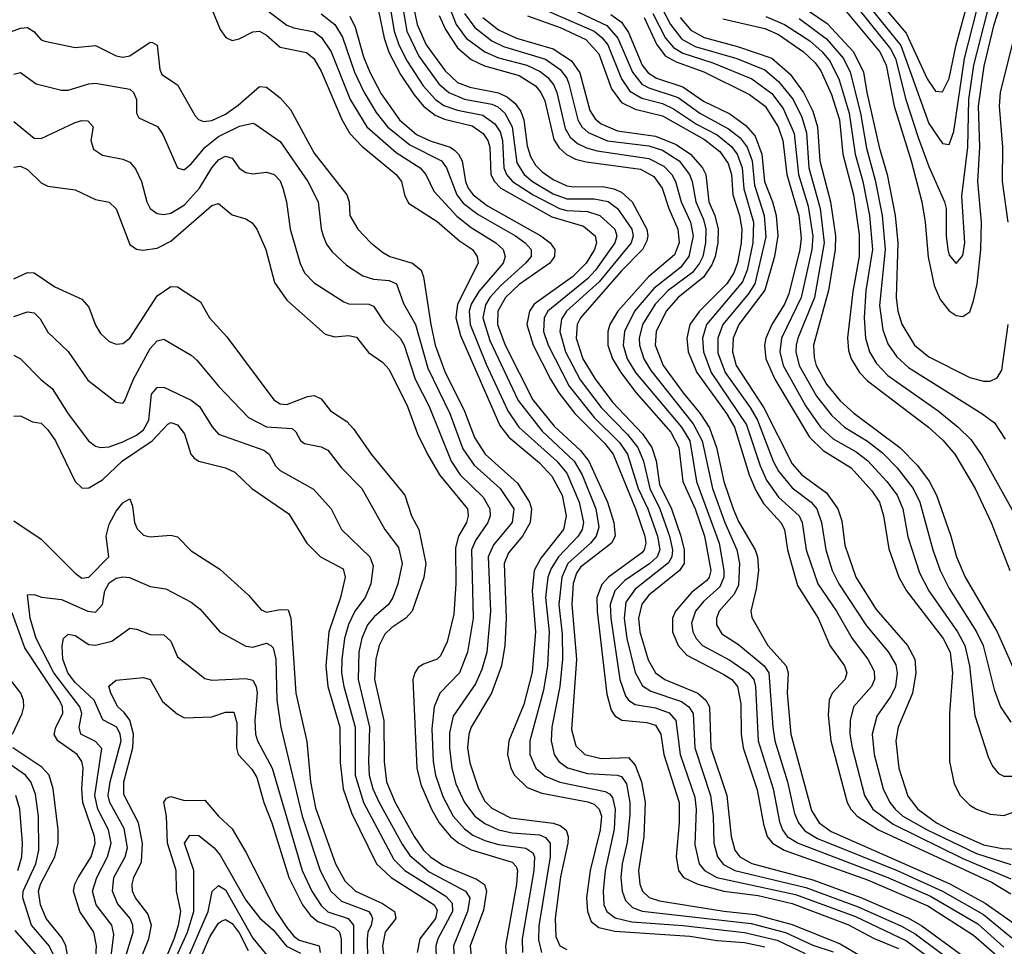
# Model space of a CAD drawing. Header units: inches. Extents: x 990535 to 1117859, y 769386 to 892122.
# Tile 251 of 256: x 1010988 to 1013871, y 872928 to 875644. Entities that reach past the tile are written whole.
import ezdxf

# ---------------------------------------------------------------- set-up
doc = ezdxf.new("R2010")
doc.units = ezdxf.units.IN
doc.header["$MEASUREMENT"] = 0
doc.layers.add('B0817', color=7, linetype='Continuous')

msp = doc.modelspace()

# ---------------------------------------------------------------- linework, layer by layer
at = {"layer": 'B0817', "color": 5}
for points, elevation in [([(1012204.9, 875784.9), (1012265.4, 875630), (1012295, 875590), (1012349.3, 875549.3), (1012390, 875532.2), (1012472.4, 875510), (1012511.5, 875491.5), (1012534, 875474), (1012551.4, 875451.4), (1012560.9, 875430), (1012584.7, 875324.7), (1012599.9, 875299.9), (1012620.9, 875280.9), (1012647.7, 875267.7), (1012679.1, 875259.1), (1012830, 875237.4), (1012874.4, 875214.4), (1012897.7, 875190), (1012908.6, 875170), (1012924.9, 875110), (1012952.2, 875050), (1012960, 875010), (1012947.4, 874950), (1012922.7, 874917.3), (1012844.3, 874855.7), (1012788.5, 874790), (1012758.7, 874730), (1012755.2, 874690), (1012766.9, 874650), (1012791.2, 874610), (1012925.7, 874450), (1012949.7, 874409.7), (1012970, 874290), (1013036.2, 874110), (1013049.8, 874030), (1013049.8, 874010), (1013038.4, 873981.6), (1012990, 873939.1), (1012967, 873910), (1012955.3, 873875.3), (1012958.7, 873850), (1012968.7, 873830), (1012987.2, 873810), (1013067.1, 873767.1), (1013121.1, 873730), (1013137.4, 873710), (1013142.6, 873690), (1013150.3, 873530), (1013194.5, 873390), (1013212.5, 873292.5), (1013221.2, 873270), (1013235.4, 873250), (1013267.4, 873230), (1013529.6, 873129.6), (1013655.2, 873075.2), (1013793.8, 872993.8), (1013870, 872925.4)], 3540), ([(1013418.6, 875798.6), (1013583.9, 875603.9), (1013644.9, 875470), (1013670, 875434.7), (1013690, 875432.1), (1013710, 875470.9), (1013730.2, 875570.2), (1013779.3, 875750)], 3980), ([(1012131.4, 875730), (1012151.1, 875630), (1012178.3, 875570), (1012233.9, 875493.9), (1012270, 875459.9), (1012305.9, 875445.9), (1012390, 875429.5), (1012416.6, 875416.6), (1012438.1, 875398.1), (1012454.7, 875374.7), (1012464, 875350), (1012474, 875274), (1012483, 875243), (1012497.8, 875217.8), (1012517.5, 875197.5), (1012550, 875175.1), (1012590, 875157.3), (1012610, 875153.6), (1012694.4, 875154.4), (1012727.9, 875147.9), (1012750, 875138.3), (1012781.6, 875110), (1012823.8, 875030), (1012827.2, 875010), (1012824.4, 874995.6), (1012811.3, 874970), (1012750, 874907.3), (1012629.5, 874770), (1012620.4, 874750), (1012617.2, 874710), (1012636.5, 874650), (1012672, 874592), (1012723.3, 874523.3), (1012811.2, 874430), (1012839, 874390), (1012851.1, 874351.1), (1012861.4, 874281.4), (1012896.1, 874210), (1012924.2, 874130), (1012933.4, 874090), (1012933.7, 874050), (1012919.6, 874030), (1012830, 873957.3), (1012809.2, 873930.8), (1012799.8, 873890), (1012804.1, 873850), (1012828.2, 873768.2), (1012849.3, 873729.3), (1012877.3, 873710), (1012973.3, 873670), (1012997.4, 873650), (1013007.4, 873630), (1013011.7, 873510), (1013058.1, 873370), (1013071.4, 873250), (1013082, 873210), (1013096.9, 873190), (1013131.3, 873171.3), (1013310, 873123.3), (1013451.3, 873071.3), (1013590.6, 873010.6), (1013630, 872988.4), (1013764.3, 872890)], 3480), ([(1012844.6, 875724.6), (1012893.4, 875630), (1012927, 875587), (1012965.6, 875565.6), (1013087.8, 875530), (1013170, 875496.6), (1013210, 875462.3), (1013252.6, 875410), (1013278.2, 875358.2), (1013292.2, 875312.2), (1013299, 875210), (1013332.1, 875090), (1013343.9, 874990), (1013315.4, 874830), (1013266, 874710), (1013261.8, 874690), (1013261, 874670), (1013270.3, 874630), (1013320.8, 874540.8), (1013365.2, 874485.2), (1013402.6, 874450), (1013470, 874408.7), (1013514.3, 874374.3), (1013557.5, 874330), (1013604.5, 874270), (1013623.9, 874230), (1013661.5, 874090), (1013682.8, 874030), (1013710, 873977.1), (1013789.8, 873850), (1013808.9, 873810), (1013841.1, 873681.1), (1013860.3, 873630), (1013890, 873585.3)], 3760), ([(1013430, 875738.8), (1013568.1, 875568.1), (1013650, 875339.3), (1013690, 875280.5), (1013710, 875277.8), (1013723.5, 875316.5), (1013754.2, 875530), (1013801.9, 875718.1)], 3960), ([(1012107.2, 875690), (1012121.7, 875610), (1012156.4, 875536.4), (1012215.4, 875455.4), (1012243.9, 875430), (1012290, 875410.8), (1012370, 875396.4), (1012387.9, 875387.9), (1012408.2, 875370), (1012429.4, 875329.4), (1012443.9, 875223.9), (1012465.4, 875190), (1012489.5, 875170), (1012550, 875133.6), (1012590, 875118.5), (1012670, 875118.7), (1012710.6, 875110.6), (1012738.1, 875090), (1012780.3, 875030), (1012784, 875010), (1012778.7, 874990), (1012684.2, 874875.8), (1012589, 874790), (1012574.4, 874765.6), (1012568.9, 874730), (1012586, 874670), (1012628.7, 874588.7), (1012690, 874507.6), (1012768, 874428), (1012797.9, 874390), (1012814, 874350), (1012832.9, 874270), (1012861.9, 874210), (1012890.7, 874130), (1012899.2, 874090), (1012897.4, 874070), (1012888, 874052), (1012790, 873975.2), (1012762.9, 873937.1), (1012758, 873890), (1012766, 873830), (1012790.2, 873730.2), (1012811.1, 873691.1), (1012835.8, 873675.8), (1012925.5, 873645.5), (1012947.5, 873630), (1012959.6, 873610), (1012965.2, 873510), (1013010.7, 873370), (1013018, 873310), (1013020.5, 873230), (1013031.3, 873190), (1013048.3, 873168.3), (1013082.3, 873150), (1013290, 873100.3), (1013443.4, 873043.4), (1013570, 872986.9), (1013610, 872965.1), (1013744.5, 872864.5)], 3460), ([(1012490, 875688.4), (1012670.1, 875610), (1012692, 875592), (1012709.8, 875569.8), (1012750, 875470), (1012774.4, 875434.4), (1012810, 875413.9), (1012870, 875397.8), (1012902.7, 875382.7), (1012970, 875337.4), (1013030, 875305.8), (1013071.7, 875271.7), (1013088.6, 875250), (1013103, 875210), (1013108.3, 875148.3), (1013136.2, 875050), (1013134.9, 874990), (1013118, 874910), (1013104.3, 874875.7), (1012998.5, 874750), (1012987.3, 874710), (1012989.8, 874670), (1013012.7, 874610), (1013116.1, 874456.1), (1013155.9, 874335.9), (1013174.5, 874294.5), (1013210, 874244.4), (1013270.7, 874190), (1013279.5, 874170), (1013290.6, 874090), (1013325.2, 873990), (1013379.7, 873910), (1013425.5, 873830), (1013471.6, 873770), (1013490, 873734.4), (1013491.2, 873710), (1013482, 873690), (1013429.8, 873630.2), (1013419.6, 873590), (1013419, 873550), (1013425.1, 873510), (1013461.8, 873370), (1013486, 873330), (1013545.7, 873285.7), (1013750, 873185.1), (1013890, 873125.5)], 3640), ([(1012530.3, 875710.3), (1012706.8, 875626.8), (1012739.1, 875590), (1012781.9, 875490), (1012810, 875454.6), (1012830, 875444.1), (1012916.1, 875416.1), (1012979.6, 875370), (1013063.8, 875323.8), (1013097.3, 875297.3), (1013118.4, 875270), (1013132.8, 875230), (1013139.2, 875159.2), (1013167.7, 875070), (1013172.5, 875007.5), (1013140.4, 874870), (1013120.9, 874839.1), (1013047, 874750), (1013031.8, 874710), (1013032.2, 874667.8), (1013053.1, 874610), (1013126.9, 874506.9), (1013148.3, 874470), (1013194.5, 874350), (1013210, 874320.5), (1013250, 874271.4), (1013305.8, 874230), (1013322.2, 874210), (1013336.1, 874170), (1013348.3, 874090), (1013367.4, 874030), (1013386.6, 873990), (1013467.8, 873867.8), (1013532.2, 873790), (1013553.2, 873753.2), (1013557.7, 873730), (1013552.3, 873690), (1013538.3, 873661.7), (1013497.6, 873602.4), (1013483.6, 873550), (1013489.8, 873490), (1013516.2, 873390), (1013535.5, 873350), (1013551.3, 873330), (1013574.2, 873310), (1013644.9, 873270), (1013790, 873200.1), (1013890, 873168.3)], 3660), ([(1013389.7, 875689.7), (1013506.8, 875550), (1013525.2, 875510), (1013548.1, 875390), (1013598.3, 875230), (1013629.8, 875110), (1013639.4, 875050), (1013647.6, 874947.6), (1013665.2, 874865.2), (1013683.6, 874823.6), (1013710, 874790.1), (1013730, 874777), (1013750, 874773.4), (1013770, 874787.6), (1013780.6, 874819.4), (1013791.2, 874868.8), (1013802.6, 874970), (1013804.2, 875050), (1013794, 875170), (1013799.7, 875270), (1013795.4, 875390), (1013812.5, 875507.5), (1013841.6, 875630), (1013862.8, 875697.1)], 3920), ([(1013430, 875692), (1013538, 875558), (1013552.7, 875530), (1013582.5, 875410), (1013618.8, 875298.8), (1013650, 875213.6), (1013695.9, 875110), (1013701, 875090), (1013700.9, 875010), (1013705.7, 874970), (1013710, 874953.4), (1013730, 874929.2), (1013750, 874952.2), (1013755.6, 874990), (1013746.2, 875126.2), (1013763.9, 875270), (1013767, 875410), (1013781.7, 875510), (1013832.4, 875710)], 3940), ([(1011550, 875674.7), (1011575, 875615), (1011591.5, 875591.5), (1011610, 875583.1), (1011630, 875587.7), (1011670, 875608.2), (1011690, 875609.7), (1011710, 875598.6), (1011750, 875563.3), (1011827.3, 875547.3), (1011849.1, 875530), (1011870, 875492.8), (1011930.8, 875350.8), (1011954.7, 875310), (1011990, 875273.5), (1012089.8, 875189.8), (1012105.3, 875170), (1012114.2, 875130), (1012125.8, 875105.8), (1012210, 875052.3), (1012275.8, 874995.8), (1012313.9, 874970), (1012327.4, 874950), (1012330.1, 874930), (1012269.3, 874810), (1012265.3, 874770), (1012278.3, 874718.3), (1012394.1, 874454.1), (1012419.9, 874419.9), (1012510, 874345.2), (1012546.2, 874306.2), (1012576.7, 874250), (1012588, 874190), (1012580.5, 874150), (1012513.9, 874066.1), (1012493.9, 874030), (1012488.3, 873970), (1012498, 873850), (1012488.1, 873731.9), (1012463.6, 873636.4), (1012420.5, 873530), (1012416.1, 873490), (1012426.3, 873450), (1012437, 873430), (1012473.7, 873393.7), (1012517.1, 873377.1), (1012651.4, 873351.4), (1012670, 873344.3), (1012684.9, 873330), (1012691.1, 873310), (1012687.8, 873270), (1012658, 873150), (1012647.6, 873070), (1012650.1, 873030), (1012661, 873001), (1012683.2, 872983.2), (1012730, 872972.2), (1012950, 872957.9), (1013030, 872945.3), (1013110, 872938.9), (1013170, 872926.7)], 3320), ([(1011710, 875672.8), (1011770, 875628.1), (1011790, 875619.5), (1011850, 875608), (1011871.9, 875591.9), (1011899.8, 875550), (1011955.4, 875410), (1012003.7, 875330), (1012090, 875254.6), (1012160.5, 875210), (1012177.2, 875190), (1012200.7, 875140.7), (1012267.8, 875067.8), (1012310, 875034.5), (1012382.4, 874990), (1012403, 874970), (1012409.7, 874950), (1012403.3, 874930), (1012332.6, 874847.4), (1012309.4, 874810), (1012303.8, 874790), (1012307.1, 874750), (1012354.1, 874634.1), (1012417, 874497), (1012449.7, 874449.7), (1012560.2, 874350), (1012590, 874314.4), (1012626.1, 874230), (1012638.4, 874170), (1012634.5, 874150), (1012623, 874130), (1012565.7, 874070), (1012544.3, 874035.7), (1012534.7, 874010), (1012527.7, 873950), (1012538, 873850), (1012533.7, 873750), (1012521.6, 873678.4), (1012481.3, 873530), (1012481.7, 873490), (1012499.1, 873450), (1012526.6, 873426.6), (1012569.5, 873409.5), (1012702.1, 873382.1), (1012715.3, 873375.3), (1012724.1, 873364.1), (1012731.8, 873330), (1012728.4, 873271.6), (1012702.3, 873150), (1012695.8, 873090), (1012698.4, 873050), (1012707, 873030), (1012731.7, 873011.7), (1012779.9, 872999.9), (1012930, 872989.6), (1013110, 872968.5), (1013206, 872946), (1013287.5, 872907.5)], 3340), ([(1011870, 875661.2), (1011910, 875629.2), (1011932.8, 875592.8), (1011967.8, 875490), (1011996, 875430), (1012031.3, 875371.3), (1012064.7, 875330), (1012130, 875276.6), (1012222.5, 875230), (1012237.6, 875210), (1012267.6, 875130), (1012286.2, 875106.2), (1012330, 875072.5), (1012439.3, 875010), (1012468, 874990), (1012485, 874970), (1012485, 874950), (1012469.1, 874930), (1012395.8, 874864.2), (1012364.8, 874830), (1012351.8, 874808.2), (1012343.8, 874770), (1012363.9, 874703.9), (1012447.4, 874527.4), (1012517.8, 874437.8), (1012611.4, 874350), (1012635, 874310), (1012675.2, 874210), (1012683.2, 874156.8), (1012676.1, 874130), (1012659.6, 874110), (1012592.5, 874050), (1012575, 874010), (1012566.6, 873930), (1012576.6, 873843.4), (1012577.5, 873770), (1012569.2, 873690), (1012546, 873570), (1012543.7, 873530), (1012553.1, 873490), (1012566.7, 873470), (1012591.5, 873451.5), (1012650, 873435), (1012737.6, 873430), (1012750, 873425.4), (1012764.3, 873404.3), (1012774.8, 873350), (1012774, 873314), (1012766.9, 873233.1), (1012752, 873170), (1012748, 873130), (1012751.5, 873090), (1012762, 873062), (1012782.3, 873042.3), (1012810.9, 873030.9), (1013130, 872994.7), (1013230, 872968.2), (1013310, 872932), (1013370, 872912.1)], 3360), ([(1012038.4, 875670), (1012054.6, 875590), (1012068.8, 875548.8), (1012103.1, 875483.1), (1012143.1, 875423.1), (1012170.3, 875390.3), (1012204, 875364), (1012232, 875352), (1012312.9, 875332.9), (1012345.1, 875310), (1012358.5, 875290), (1012364.8, 875270), (1012367.5, 875190), (1012377.8, 875170), (1012396.9, 875150), (1012546, 875066), (1012638.3, 875038.3), (1012672.9, 875010), (1012676.6, 874990), (1012670.8, 874970), (1012646.6, 874930), (1012606.7, 874890), (1012494.5, 874810), (1012480.4, 874790), (1012472.6, 874750), (1012491.3, 874690), (1012541.7, 874590), (1012566.9, 874550), (1012613, 874490), (1012701.3, 874401.3), (1012726, 874370), (1012791.1, 874210), (1012818.4, 874130), (1012821.2, 874110), (1012816.7, 874090), (1012810, 874081.5), (1012711.9, 874010), (1012691.9, 873988.1), (1012678, 873950), (1012678.5, 873910), (1012706.8, 873666.8), (1012719.9, 873619.9), (1012730, 873604), (1012751.1, 873591.1), (1012824.5, 873584.5), (1012850, 873576.7), (1012865.1, 873550), (1012874.2, 873490), (1012918.5, 873350), (1012919, 873290), (1012910.1, 873190.1), (1012917.2, 873150), (1012931.9, 873130), (1012973.1, 873110), (1013049.9, 873089.9), (1013150, 873077.2), (1013250, 873053.5), (1013412.4, 872992.4), (1013490, 872951.1), (1013561.6, 872921.6)], 3420), ([(1012073.8, 875673.8), (1012084.4, 875610), (1012097.9, 875570), (1012122.2, 875522.2), (1012169.1, 875450), (1012204.8, 875410), (1012230, 875392.6), (1012270, 875378.5), (1012343.5, 875363.5), (1012378.7, 875338.7), (1012394.6, 875314.6), (1012401.1, 875290), (1012405.4, 875210), (1012413.5, 875190), (1012431, 875170), (1012491, 875130), (1012568, 875090), (1012590, 875084.4), (1012650, 875081.4), (1012686.7, 875070), (1012730.1, 875030), (1012735.9, 875010), (1012730.6, 874990), (1012674, 874910), (1012650, 874884.7), (1012534.1, 874790), (1012523.6, 874770), (1012522, 874730), (1012535, 874690), (1012596.3, 874570), (1012670, 874477.7), (1012744.2, 874404.2), (1012767.4, 874370), (1012798.8, 874270), (1012826.7, 874210), (1012855.6, 874130), (1012861.9, 874090), (1012854.2, 874070), (1012833, 874050), (1012760.2, 873999.8), (1012730.1, 873970), (1012716.8, 873930), (1012719.1, 873890), (1012745.5, 873710), (1012761.8, 873661.8), (1012770, 873649.7), (1012790, 873636.9), (1012850, 873626.7), (1012890, 873612.4), (1012909.5, 873590), (1012921.6, 873490), (1012965.2, 873365.3), (1012968.6, 873330), (1012965.1, 873225.1), (1012977.5, 873170), (1012993.2, 873150), (1013029.5, 873129.5), (1013259.9, 873079.9), (1013435.2, 873015.2), (1013584.7, 872944.7), (1013733.6, 872833.6)], 3440), ([(1012216, 875656), (1012234.5, 875614.5), (1012270, 875561), (1012310, 875527.3), (1012348.7, 875508.7), (1012450, 875480.6), (1012498.2, 875450), (1012514.2, 875430), (1012525.5, 875405.5), (1012552.2, 875292.2), (1012567.7, 875267.7), (1012588.6, 875248.6), (1012615.1, 875235.1), (1012646.7, 875226.7), (1012805.2, 875205.2), (1012844.6, 875184.6), (1012869.1, 875150), (1012888.2, 875090), (1012915.1, 875030), (1012918.8, 874990), (1012905.5, 874954.5), (1012829, 874890), (1012738.8, 874790), (1012716, 874750), (1012709.6, 874730), (1012710, 874690), (1012723.8, 874650), (1012748.5, 874610), (1012792.5, 874550), (1012894.9, 874434.9), (1012918.3, 874390), (1012929.7, 874290), (1012965.4, 874210), (1012992.6, 874130), (1013011.5, 874030), (1013006.8, 874010), (1012999.5, 874000.5), (1012955.4, 873964.6), (1012907.8, 873910), (1012899.6, 873890), (1012899.4, 873850), (1012915.9, 873810), (1012941.6, 873781.6), (1013050, 873725.2), (1013072.8, 873710), (1013089.8, 873689.8), (1013099.1, 873639.1), (1013100.6, 873550), (1013105.8, 873510), (1013147.2, 873387.2), (1013165.8, 873285.8), (1013177, 873250), (1013191.7, 873230), (1013226.5, 873210), (1013470, 873123.4), (1013647.2, 873047.2), (1013781.1, 872961.1), (1013910, 872848.6)], 3520), ([(1012290, 875662.1), (1012320.5, 875620.5), (1012370, 875581.4), (1012404.8, 875564.8), (1012527.7, 875527.7), (1012570, 875498.2), (1012590, 875472.2), (1012596.2, 875456.2), (1012622, 875350), (1012634, 875330), (1012652.8, 875312.8), (1012708.7, 875288.7), (1012830, 875273.7), (1012870, 875260.9), (1012918.4, 875230), (1012949.5, 875190), (1012957.2, 875170), (1012967.8, 875110), (1012990, 875058), (1012996.6, 875030), (1012996.2, 874990), (1012987.7, 874950), (1012978.7, 874930), (1012957.5, 874902.5), (1012886.8, 874850), (1012849, 874810), (1012811.9, 874750), (1012802.2, 874710), (1012802.3, 874690), (1012815.5, 874650), (1012835.8, 874615.8), (1012959.7, 874459.7), (1012986.3, 874410), (1013016.2, 874270), (1013052.6, 874170), (1013088.1, 874090), (1013095.5, 874050), (1013093.1, 873986.9), (1013079.8, 873960.2), (1013035.7, 873910), (1013027.9, 873890), (1013028, 873870), (1013044, 873844), (1013092.6, 873812.6), (1013167.6, 873750), (1013181.8, 873730), (1013192.7, 873570), (1013199.4, 873530), (1013236.2, 873410), (1013257.1, 873317.1), (1013268.1, 873290), (1013286.6, 873266.6), (1013324.1, 873244.1), (1013557.2, 873150), (1013689.6, 873089.6), (1013810, 873021.5), (1013893.4, 872953.4)], 3560), ([(1012719.2, 875659.2), (1012750, 875636), (1012770, 875605.9), (1012810.9, 875510.9), (1012827.8, 875487.8), (1012852.6, 875472.6), (1012930, 875447), (1012990, 875404.9), (1013067.4, 875367.4), (1013113.9, 875333.9), (1013141.9, 875301.9), (1013160.5, 875250), (1013169, 875170), (1013192.4, 875110), (1013202.6, 875070), (1013207.6, 875010), (1013197.9, 874950), (1013169.4, 874850.6), (1013093.6, 874750), (1013076.9, 874710), (1013074.9, 874670), (1013085.8, 874630), (1013166.6, 874506.6), (1013250, 874341.8), (1013277.9, 874310), (1013350, 874257), (1013383.6, 874210), (1013394.8, 874174.8), (1013404, 874104), (1013436.6, 874010), (1013495.4, 873915.4), (1013587.1, 873810), (1013609.2, 873770), (1013611.9, 873730), (1013602, 873670), (1013560.3, 873570), (1013552.9, 873530), (1013562, 873450), (1013588.2, 873368.2), (1013617.8, 873330), (1013672.3, 873290), (1013710, 873270.7), (1013810, 873225.9), (1013864.9, 873215.1), (1013910, 873212.7)], 3680), ([(1012842.2, 875662.2), (1012879.1, 875590), (1012902.3, 875562.3), (1012930, 875545.4), (1013017, 875517), (1013131.8, 875470), (1013190, 875427.6), (1013223.3, 875383.3), (1013255.9, 875310), (1013268.1, 875190), (1013297, 875097), (1013310.4, 875009.6), (1013307.3, 874970), (1013275.8, 874830), (1013219, 874710), (1013214.1, 874670), (1013223.8, 874630), (1013290, 874510.9), (1013332.5, 874450), (1013370, 874415.6), (1013437.5, 874377.5), (1013470, 874351.9), (1013527.5, 874290), (1013556.8, 874250), (1013573.7, 874210), (1013588.6, 874128.6), (1013622.4, 874022.4), (1013650.4, 873970), (1013733.9, 873850), (1013755.6, 873810), (1013769, 873750), (1013784.5, 873604.5), (1013823.3, 873483.3), (1013836.4, 873456.4), (1013854.5, 873434.5), (1013870, 873426.7), (1013906.4, 873426.4)], 3740), ([(1013297.9, 875670), (1013352.2, 875632.2), (1013429.8, 875550), (1013458.6, 875490), (1013468.2, 875430), (1013504.8, 875270), (1013528.1, 875190), (1013551.4, 875070), (1013559.2, 874990), (1013553.9, 874830), (1013559.4, 874790), (1013571, 874751), (1013608.4, 874690), (1013650, 874655.3), (1013770, 874594.7), (1013810, 874584.2), (1013830, 874584.6), (1013850, 874593.9), (1013863.6, 874616.4), (1013882.3, 874750)], 3880), ([(1011954.3, 875654.3), (1011970, 875622), (1011994.7, 875534.7), (1012012.9, 875490), (1012046.4, 875426.4), (1012100.2, 875350), (1012150, 875307.7), (1012190, 875289.1), (1012248.4, 875270), (1012261.3, 875261.3), (1012273.1, 875250), (1012283.1, 875230), (1012293.1, 875170), (1012300.8, 875150), (1012315.4, 875130), (1012357.9, 875097.9), (1012513.3, 875010), (1012541.4, 874990), (1012554.8, 874970), (1012553.7, 874950), (1012540.2, 874930), (1012450, 874867.5), (1012409.8, 874830), (1012387.9, 874790), (1012386.8, 874750), (1012409.4, 874689.4), (1012490.5, 874530), (1012552.7, 874452.7), (1012630, 874380.9), (1012654.7, 874350), (1012709.4, 874230), (1012727.7, 874170), (1012731, 874130), (1012720.4, 874110), (1012630, 874039.4), (1012618.1, 874021.9), (1012608.8, 873991.2), (1012604.1, 873930), (1012617.9, 873770), (1012603.5, 873563.5), (1012615.9, 873515.9), (1012643, 873490), (1012690, 873478.8), (1012770, 873481.5), (1012790, 873458.9), (1012808.1, 873410), (1012819.6, 873350), (1012815.8, 873250), (1012799.7, 873150), (1012803.5, 873110), (1012811.5, 873090), (1012831.1, 873071.1), (1012861.2, 873061.2), (1013050, 873031), (1013141.4, 873021.4), (1013250, 872992.2), (1013390, 872935.2), (1013450, 872899.8)], 3380), ([(1012344.3, 875650), (1012390, 875613.6), (1012442.3, 875590), (1012550, 875558.6), (1012603.5, 875523.5), (1012628.3, 875488.3), (1012657.6, 875377.6), (1012673.1, 875353.1), (1012690, 875338.2), (1012737.8, 875317.8), (1012850, 875302.5), (1012910, 875277.7), (1012952.1, 875250), (1012987.3, 875210), (1012997.1, 875190), (1013006.1, 875110), (1013023.5, 875070), (1013033, 875030), (1013032.3, 874990), (1013024.6, 874950), (1013014.7, 874925.3), (1012990.6, 874889.4), (1012915.5, 874830), (1012881, 874790), (1012851.5, 874730), (1012848.8, 874690), (1012872.3, 874630), (1012930.1, 874550.1), (1012980.7, 874490), (1013008, 874448), (1013028.6, 874390), (1013049.6, 874290), (1013077.2, 874210), (1013092.9, 874172.9), (1013141.2, 874090), (1013147.8, 874070), (1013151.4, 874030), (1013144.4, 873975.6), (1013128.4, 873910), (1013131.8, 873891.8), (1013178.2, 873810), (1013232.2, 873750), (1013237.7, 873730), (1013235.6, 873670), (1013245.5, 873550), (1013306.5, 873326.5), (1013329.1, 873290), (1013364.3, 873264.3), (1013711.1, 873111.1), (1013814.9, 873054.9), (1013910, 872987.7)], 3580), ([(1012474.8, 875654.8), (1012570, 875620.5), (1012645.2, 875585.2), (1012683.4, 875543.4), (1012720.9, 875440.9), (1012750, 875400.6), (1012790, 875381.2), (1012870, 875361.5), (1012993, 875293), (1013037.8, 875257.8), (1013062.7, 875222.7), (1013072.2, 875190), (1013076.3, 875130), (1013095.4, 875070), (1013102.8, 875030), (1013100.7, 874990), (1013089.3, 874930.7), (1013078.6, 874901.4), (1013058.9, 874870), (1012978.2, 874790), (1012950.5, 874750), (1012941.2, 874710), (1012945.4, 874670), (1012970.3, 874610), (1013057, 874490), (1013080.7, 874450), (1013124.1, 874310), (1013143.7, 874263.7), (1013165.7, 874225.7), (1013216.4, 874170), (1013227.6, 874150), (1013236, 874090), (1013265.2, 873985.2), (1013325.7, 873890), (1013359.9, 873810), (1013403.5, 873750), (1013409.7, 873730), (1013404.2, 873710), (1013366.7, 873670), (1013358.6, 873650), (1013354.9, 873605.1), (1013363.1, 873530), (1013410.9, 873350), (1013421.4, 873330), (1013439.7, 873310), (1013502.6, 873270), (1013835.6, 873115.6), (1013890, 873081.6)], 3620), ([(1012816.5, 875650), (1012852.4, 875572.4), (1012878.1, 875538.1), (1012910, 875519.8), (1012991.3, 875491.3), (1013124.6, 875424.6), (1013170.3, 875390.3), (1013208.8, 875330), (1013222.2, 875290), (1013233.8, 875190), (1013269.7, 875070), (1013276.5, 875003.5), (1013272.5, 874970), (1013239.9, 874840.1), (1013226.9, 874810), (1013189.8, 874750), (1013172.6, 874710), (1013168.6, 874690), (1013172.3, 874650), (1013198.9, 874590), (1013300.2, 874420.2), (1013340.7, 874380.7), (1013422.5, 874330), (1013483, 874263), (1013505.5, 874230), (1013517.6, 874190), (1013533, 874093), (1013562.4, 874010), (1013584.6, 873970), (1013692, 873830), (1013712.3, 873790), (1013719, 873730), (1013710.1, 873610.1), (1013710.1, 873470), (1013723.9, 873403.9), (1013741.8, 873370), (1013770, 873342.2), (1013790, 873329.7), (1013830, 873315.4), (1013870, 873311.4), (1013930, 873332.9)], 3720), ([(1012922, 875650), (1012953.3, 875613.3), (1012991.6, 875591.6), (1013090, 875565.6), (1013190, 875530.9), (1013243.7, 875483.7), (1013283.4, 875430), (1013310, 875375.2), (1013323.9, 875330), (1013330.7, 875230), (1013362.4, 875110), (1013376.3, 875010), (1013375.8, 874970), (1013356.4, 874850), (1013311.8, 874690), (1013313.8, 874653.8), (1013320.3, 874630), (1013350, 874575.9), (1013390, 874526.7), (1013430.2, 874490.2), (1013564.6, 874390), (1013617.1, 874337.1), (1013651.4, 874291.4), (1013672.9, 874250), (1013714.8, 874130), (1013730.7, 874070), (1013756.1, 874010), (1013850.1, 873850), (1013911.4, 873711.4)], 3780), ([(1013046.6, 875646.6), (1013170, 875617.5), (1013210, 875599.9), (1013282.6, 875550), (1013317.1, 875517.1), (1013333.9, 875493.9), (1013364.8, 875424.8), (1013388.2, 875350), (1013398.4, 875250), (1013429.5, 875130), (1013446.2, 875013.8), (1013445.7, 874950), (1013427, 874847), (1013411.4, 874711.4), (1013414.6, 874674.6), (1013422.8, 874650), (1013447.4, 874610), (1013470, 874585.5), (1013649.3, 874449.3), (1013691, 874411), (1013726.5, 874370), (1013786.1, 874270), (1013833, 874170), (1013886.8, 874030)], 3820), ([(1013173, 875653), (1013227.8, 875630), (1013301.3, 875581.3), (1013337.9, 875550), (1013361.5, 875521.5), (1013387.3, 875467.3), (1013416.9, 875370), (1013434, 875250), (1013456.8, 875170), (1013476.1, 875070), (1013484.9, 874970), (1013465.7, 874850), (1013460.5, 874770), (1013464.7, 874710), (1013476.1, 874670), (1013496.6, 874636.6), (1013530, 874600.9), (1013677.8, 874497.8), (1013736.4, 874450), (1013773, 874413), (1013805.9, 874365.9), (1013904, 874190)], 3840), ([(1013270, 875647.2), (1013350, 875587.3), (1013400.5, 875530), (1013419.3, 875490), (1013450, 875370.1), (1013467.3, 875267.3), (1013493, 875173), (1013512.9, 875070), (1013521.7, 874970), (1013506, 874806), (1013515, 874735), (1013530, 874693.6), (1013556, 874656), (1013590, 874624), (1013804.8, 874490), (1013842.1, 874462.1), (1013874, 874414)], 3860), ([(1013882.4, 875050), (1013866.2, 875170), (1013866.8, 875270), (1013857, 875390), (1013860.3, 875430), (1013909.5, 875630.5)], 3880), ([(1010910, 875589.5), (1010990, 875618.4), (1011010, 875620.9), (1011029.1, 875609.1), (1011050, 875584.2), (1011060.8, 875580.8), (1011150, 875562.5), (1011210, 875568.3), (1011270, 875537.4), (1011290, 875534.1), (1011310, 875537.4), (1011370, 875578.1), (1011376.7, 875576.7), (1011390, 875568.9), (1011397.8, 875497.8), (1011403.5, 875483.5), (1011450, 875452.7), (1011501.5, 875361.5), (1011511, 875351), (1011525.6, 875345.6), (1011550, 875348.4), (1011590, 875366.9), (1011627.2, 875392.8), (1011690, 875447.9), (1011710, 875446.3), (1011750, 875415), (1011780.8, 875380.8), (1011850, 875252.5), (1011945.8, 875130), (1011952.6, 875110), (1011954.5, 875070), (1011978.2, 875030), (1012015.7, 874990), (1012050, 874962.1), (1012071.4, 874950), (1012137.5, 874930), (1012163.6, 874910), (1012170.5, 874890), (1012191.2, 874750), (1012204.7, 874690), (1012232.9, 874612.9), (1012290, 874496.8), (1012319.3, 874419.3), (1012350.8, 874370.8), (1012445.1, 874285.1), (1012480.3, 874230), (1012486, 874210), (1012482.1, 874170), (1012459.6, 874130), (1012418.8, 874081.2), (1012406, 874050), (1012411.8, 873890), (1012408.3, 873810), (1012398.4, 873750), (1012368.9, 873670), (1012309.4, 873570), (1012302.6, 873550), (1012298.9, 873510), (1012305.7, 873465.7), (1012331.2, 873390), (1012350, 873354), (1012370, 873333.3), (1012425.1, 873305.1), (1012549.5, 873289.5), (1012570, 873281.9), (1012588.4, 873268.4), (1012593.8, 873250), (1012592.7, 873230), (1012571.3, 873131.3), (1012555.3, 873010), (1012557.2, 872957.2), (1012569.7, 872930), (1012590, 872918.5)], 3280), ([(1010970, 875484.3), (1010990, 875488.5), (1011035.8, 875455.8), (1011110, 875437.1), (1011130, 875436.8), (1011190, 875456.1), (1011210, 875457.7), (1011310, 875440.1), (1011320.7, 875430), (1011329.2, 875410), (1011329.6, 875369.6), (1011336.4, 875356.4), (1011390.9, 875330.9), (1011407, 875307), (1011449.6, 875209.6), (1011465.1, 875205.1), (1011470, 875204.8), (1011490, 875221.7), (1011531, 875270), (1011570, 875301.4), (1011631.6, 875331.6), (1011670, 875340.4), (1011677.6, 875337.6), (1011750, 875286.9), (1011831.2, 875170), (1011861.7, 875110), (1011870, 875030.7), (1011876.1, 875010), (1011886.2, 874986.2), (1011903, 874963), (1011944.6, 874924.6), (1011992.9, 874892.9), (1012023.5, 874883.5), (1012070, 874879.4), (1012090.6, 874870), (1012111.8, 874811.8), (1012146.6, 874750), (1012182.9, 874622.9), (1012247.5, 874490), (1012285.7, 874385.7), (1012318.3, 874338.3), (1012394.7, 874270), (1012434.3, 874210), (1012429.5, 874170), (1012375.3, 874104.7), (1012359.7, 874070), (1012366.4, 873910), (1012355.6, 873790), (1012340.8, 873739.2), (1012322.8, 873697.2), (1012257.4, 873602.6), (1012245.9, 873554.1), (1012246.5, 873510), (1012252.9, 873450), (1012264.8, 873404.8), (1012289.9, 873349.9), (1012320.4, 873310), (1012350, 873287.9), (1012389.9, 873269.9), (1012430, 873261.1), (1012510, 873254.4), (1012527.2, 873247.2), (1012541.5, 873230), (1012541.2, 873190), (1012507.9, 872987.9), (1012506.8, 872946.8), (1012515.8, 872910)], 3260), ([(1010970, 875345.5), (1011030, 875296.8), (1011050, 875295.7), (1011150, 875342), (1011170, 875348.5), (1011186.9, 875346.9), (1011203, 875330), (1011196.2, 875290), (1011203.9, 875263.9), (1011230, 875246.4), (1011290, 875234.8), (1011310, 875226.2), (1011326.6, 875206.6), (1011344.2, 875170), (1011359.8, 875110), (1011369.5, 875090), (1011390, 875076.1), (1011410, 875073), (1011430, 875076.6), (1011470, 875100.7), (1011514.6, 875150), (1011550.3, 875210), (1011570, 875232.7), (1011590, 875243.4), (1011610, 875237.7), (1011630, 875208.8), (1011650, 875196.1), (1011670, 875192.2), (1011710, 875196.9), (1011732.8, 875190), (1011750, 875171.6), (1011758.3, 875150), (1011768.6, 875110), (1011779.6, 875030), (1011809, 874929), (1011822, 874902), (1011850, 874872.5), (1011937.1, 874817.1), (1011951, 874811), (1012010, 874810.1), (1012024.1, 874804.1), (1012055.6, 874755.6), (1012102.1, 874710), (1012113.7, 874690), (1012145.5, 874590), (1012186.4, 874510), (1012250.9, 874350), (1012277.9, 874310), (1012344.9, 874244.9), (1012364.7, 874210), (1012365.2, 874190), (1012359, 874170), (1012322.4, 874117.6), (1012311.1, 874090), (1012315.8, 873890), (1012299, 873790), (1012275.7, 873730), (1012217.7, 873670), (1012200.9, 873630), (1012194.3, 873565.7), (1012198.8, 873470), (1012205.1, 873430), (1012226.9, 873366.9), (1012256.6, 873310), (1012290, 873272), (1012314.3, 873254.3), (1012350, 873238.2), (1012390, 873226.6), (1012470, 873216.1), (1012490, 873202.1), (1012494.8, 873190), (1012493.1, 873150), (1012458.6, 872950), (1012459.7, 872910)], 3240), ([(1010970, 875212), (1010990, 875214.7), (1011010, 875204.8), (1011050, 875165.2), (1011070, 875156), (1011150, 875145.3), (1011210, 875116.8), (1011250, 875108.5), (1011270, 875089.2), (1011310, 874984.7), (1011330, 874971.5), (1011348.6, 874968.6), (1011390, 874974), (1011430, 874994.9), (1011550, 875099.3), (1011570, 875104.8), (1011610, 875072.2), (1011650, 875060.1), (1011668.8, 875048.8), (1011681.9, 875030), (1011708, 874970), (1011733.7, 874873.7), (1011770, 874822.1), (1011882.5, 874722.5), (1011910, 874714.4), (1011950, 874718.2), (1011973.6, 874713.6), (1012008.8, 874668.8), (1012050, 874640.1), (1012070, 874619), (1012123.3, 874510), (1012152.9, 874430), (1012181.8, 874370), (1012217.4, 874310), (1012298.5, 874210), (1012301.3, 874190), (1012295.6, 874170), (1012272.8, 874130), (1012263.9, 874096.1), (1012265.3, 873990), (1012258.6, 873901.4), (1012239.9, 873820.2), (1012220.1, 873779.9), (1012210, 873769.4), (1012170, 873755.5), (1012154.9, 873745.1), (1012144.4, 873730), (1012138.8, 873710), (1012150.8, 873450), (1012162, 873402), (1012193.3, 873330), (1012215.6, 873290), (1012248.8, 873250), (1012273.2, 873230), (1012310, 873210.9), (1012430, 873175.1), (1012441.9, 873161.9), (1012445.6, 873150), (1012442.4, 873110), (1012410, 872930), (1012413.4, 872890)], 3220), ([(1010970, 874884.2), (1011010, 874903), (1011030, 874901.6), (1011090, 874860.9), (1011170, 874825), (1011190, 874801.5), (1011210, 874748.9), (1011224.4, 874724.4), (1011250, 874700.2), (1011270, 874692.8), (1011290, 874695.2), (1011310, 874710.1), (1011390, 874834.9), (1011430, 874861.9), (1011450, 874860.9), (1011517.3, 874817.3), (1011543, 874770), (1011594.5, 874714.5), (1011731.7, 874530), (1011750, 874517.5), (1011770, 874515.6), (1011830, 874539.3), (1011850, 874542.6), (1011870, 874532.3), (1011897.9, 874497.9), (1011945.7, 874465.7), (1011964.9, 874444.9), (1012016.4, 874370), (1012115.9, 874250), (1012135.2, 874190), (1012156.2, 874150), (1012176.9, 874050), (1012171.4, 874008.6), (1012137, 873910), (1012118.4, 873890), (1012077.1, 873862.9), (1012057.3, 873842.7), (1012040.6, 873810), (1012030.6, 873770), (1012026.9, 873710), (1012054.1, 873590), (1012054.5, 873470), (1012062, 873410), (1012087, 873350), (1012142.6, 873250), (1012170.6, 873210), (1012191, 873190), (1012226.4, 873166.4), (1012325.1, 873125.1), (1012349, 873109), (1012354.5, 873090), (1012346.3, 873033.7), (1012307.2, 872930), (1012310.3, 872890)], 3180), ([(1010970, 874774.3), (1011010, 874787.1), (1011030, 874784.6), (1011047.2, 874767.2), (1011070, 874728.4), (1011130, 874671.8), (1011187.1, 874587.1), (1011270, 874523.2), (1011290, 874520.3), (1011294.2, 874525.8), (1011320.5, 874590), (1011370, 874679.8), (1011390, 874702.5), (1011410, 874707.5), (1011490, 874660.5), (1011506.1, 874646.1), (1011569.5, 874570), (1011657.9, 874477.9), (1011710, 874450.4), (1011785.5, 874445.5), (1011796.1, 874436.1), (1011810.1, 874410.1), (1011821.6, 874401.6), (1011870, 874392.1), (1011890, 874381.7), (1011930, 874330.1), (1011989.7, 874269.7), (1012057.1, 874150), (1012097, 874097), (1012108, 874050), (1012095, 873990), (1012080.3, 873950), (1012067.8, 873930), (1012025.9, 873894.1), (1012006.1, 873870), (1011989.2, 873830.8), (1011981, 873790), (1011978.5, 873710), (1012012.4, 873570), (1012008.6, 873470), (1012011.4, 873430), (1012022, 873390), (1012039.9, 873350), (1012107.4, 873227.4), (1012130, 873194.7), (1012186.5, 873146.5), (1012292.7, 873090), (1012305.8, 873070), (1012299.3, 873030), (1012257.7, 872930), (1012259.7, 872890)], 3160), ([(1010970, 874660.1), (1010990, 874649.5), (1011050, 874588.6), (1011082.6, 874562.6), (1011130, 874488.6), (1011188.6, 874410), (1011210, 874394.2), (1011224.9, 874390), (1011250, 874391.7), (1011290, 874406.7), (1011330, 874426), (1011350, 874442.1), (1011365.7, 874470), (1011374, 874546), (1011390, 874566.3), (1011410, 874566.9), (1011490, 874528.6), (1011513.9, 874510), (1011551, 874451), (1011570, 874429), (1011702.1, 874382.1), (1011717.7, 874370), (1011736.4, 874336.4), (1011750, 874322.1), (1011848.3, 874268.3), (1011900.1, 874210), (1011930.1, 874150), (1012013.3, 874070), (1012022.9, 874042.9), (1012015.8, 873990), (1011999.5, 873950), (1011969.5, 873910.5), (1011950, 873871.3), (1011938.7, 873830), (1011930.5, 873770), (1011930.3, 873730), (1011936.5, 873690), (1011969.6, 873570), (1011969.7, 873429.7), (1011994, 873350), (1012082.9, 873182.9), (1012115.5, 873150), (1012235.6, 873075.6), (1012254.2, 873054.2), (1012255.5, 873030), (1012212.4, 872950), (1012206.7, 872930), (1012207.7, 872890)], 3140), ([(1010970, 874481.6), (1010990, 874482.8), (1011025.1, 874465.1), (1011050, 874460.9), (1011070, 874442), (1011092.8, 874410), (1011150, 874290.2), (1011170.8, 874270.8), (1011190, 874272.2), (1011230, 874295.1), (1011288.8, 874351.2), (1011375.9, 874410), (1011421.8, 874458.2), (1011430, 874463), (1011450, 874456.3), (1011470.5, 874430), (1011488.4, 874370), (1011498.3, 874358.3), (1011512, 874350), (1011590.3, 874330), (1011617.6, 874317.6), (1011667, 874270), (1011775.4, 874195.4), (1011828.2, 874110), (1011868, 874070), (1011934.8, 874034.8), (1011940.7, 874010), (1011926.6, 873950), (1011893, 873850), (1011884, 873750), (1011890.3, 873690), (1011924.9, 873570), (1011926.4, 873466.4), (1011934.9, 873390), (1011959, 873319), (1012032.6, 873170), (1012075.8, 873130), (1012200.9, 873050), (1012210, 873033.9), (1012205.2, 873010), (1012159.6, 872950), (1012151.2, 872910)], 3120), ([(1010970, 874175.5), (1011050, 874121.6), (1011150, 874021.4), (1011170, 874006.6), (1011190, 874010.1), (1011248.2, 874070), (1011240.5, 874130), (1011250, 874165.4), (1011270, 874203.2), (1011290, 874228.1), (1011310, 874239.6), (1011318.3, 874218.3), (1011323.3, 874170), (1011331.9, 874151.9), (1011350, 874132.7), (1011370, 874127.8), (1011430, 874133.4), (1011450, 874128.5), (1011490, 874087.6), (1011573.2, 874033.2), (1011657.7, 873957.7), (1011694.3, 873914.3), (1011710, 873907.4), (1011750, 873915.7), (1011774, 873914), (1011781.8, 873890), (1011796.2, 873670), (1011828.6, 873528.6), (1011839.3, 873410), (1011854.2, 873334.2), (1011912.5, 873170), (1011939.6, 873119.6), (1011970.6, 873090), (1012050, 873053.2), (1012084.9, 873030), (1012088.7, 873010), (1012057.9, 872970), (1012049.6, 872930), (1012056.9, 872870)], 3080), ([(1011241.9, 872790), (1011262.9, 872962.9), (1011257.2, 872990), (1011211.5, 873050), (1011201.1, 873090), (1011213.3, 873130), (1011244.8, 873190), (1011255.1, 873230), (1011247.6, 873270), (1011216.7, 873330), (1011207.9, 873370), (1011227.7, 873507.7), (1011210, 873528.5), (1011166.2, 873550), (1011162.2, 873570), (1011169.7, 873610), (1011163.5, 873630), (1011088, 873730), (1011035.9, 873830), (1011018, 873890), (1011010, 873958), (1011030, 873959.5), (1011051, 873951), (1011110, 873945), (1011187.2, 873910), (1011210, 873907.6), (1011229.9, 873930), (1011237.1, 873970), (1011250, 873993.8), (1011270, 874007.1), (1011290, 874011.4), (1011308.7, 874008.7), (1011370, 873982.8), (1011416, 873976), (1011490, 873936.3), (1011515.9, 873915.9), (1011574, 873850), (1011650, 873807.8), (1011670, 873804.5), (1011710, 873816.8), (1011722.6, 873810), (1011730, 873802.6), (1011737.7, 873770), (1011740.4, 873650), (1011752.6, 873570), (1011814.4, 873310), (1011867.4, 873150), (1011898.4, 873090), (1011930, 873060.1), (1012010, 873030.6), (1012017.6, 873017.6), (1012020.6, 873010), (1012017.3, 872990), (1012007.4, 872970), (1012004.7, 872950), (1012005.8, 872890)], 3060), ([(1011204.8, 872790), (1011212.7, 872930), (1011204.8, 872970), (1011163.8, 873030), (1011145.3, 873090), (1011148.9, 873110), (1011159, 873130), (1011197.2, 873190), (1011208.9, 873230), (1011207, 873250), (1011172.8, 873350), (1011169.6, 873390), (1011173.2, 873450), (1011169.5, 873469.5), (1011155.4, 873490), (1011099.5, 873530), (1011088.8, 873548.8), (1011093.4, 873570), (1011113.7, 873610), (1011112.7, 873630), (1011104.4, 873650), (1011002.6, 873802.6), (1010965.8, 873905.8)], 3080), ([(1011289.4, 872870.6), (1011319.9, 872970), (1011319.1, 872990), (1011311.4, 873010), (1011274.1, 873054.1), (1011259, 873090), (1011263.5, 873130), (1011296.1, 873190), (1011303, 873217), (1011293.7, 873273.7), (1011251.4, 873350), (1011247, 873370), (1011252.2, 873410), (1011284.9, 873530), (1011282.2, 873550), (1011271.9, 873570), (1011231.5, 873591.5), (1011206.1, 873650), (1011150, 873701.1), (1011128.2, 873730), (1011113.9, 873770), (1011111.7, 873808.3), (1011115.9, 873830), (1011130, 873842.5), (1011150, 873838.6), (1011190, 873812.6), (1011210, 873810.8), (1011257.8, 873822.2), (1011310, 873860.2), (1011330, 873857.7), (1011370, 873841.5), (1011410, 873840.7), (1011430, 873822), (1011450, 873776.9), (1011530, 873713.5), (1011550, 873708.1), (1011650, 873712.9), (1011670, 873707.9), (1011680.1, 873690), (1011682.9, 873670), (1011675.9, 873590), (1011678.2, 873550), (1011684.4, 873530), (1011727.2, 873450), (1011815.2, 873150), (1011842.9, 873090), (1011870, 873047.7), (1011890, 873029.3), (1011949.3, 873009.3), (1011964.8, 872990), (1011965.1, 872890)], 3040), ([(1010966.3, 873550), (1010995.2, 873610), (1011000.1, 873630), (1010998.4, 873650), (1010990.5, 873670), (1010945.2, 873730)], 3120), ([(1011325.3, 872850), (1011366.1, 872950), (1011373.1, 872990), (1011363.3, 873023.3), (1011326.5, 873070), (1011318.4, 873090), (1011316.5, 873110), (1011322, 873130), (1011344.4, 873175.6), (1011347.1, 873230), (1011335.5, 873290), (1011292.6, 873372.6), (1011292.7, 873410), (1011319, 873510), (1011321.3, 873550), (1011310.5, 873590.5), (1011293.8, 873613.8), (1011275, 873630), (1011254.5, 873670), (1011249, 873691), (1011270, 873708.1), (1011350, 873716.2), (1011370, 873710.1), (1011405.6, 873645.6), (1011450, 873608.5), (1011470, 873597.7), (1011550, 873601), (1011590, 873614.1), (1011614.3, 873614.3), (1011623.1, 873583.1), (1011622.5, 873510), (1011626.9, 873490), (1011667.5, 873447.5), (1011682.5, 873422.5), (1011702.4, 873350), (1011725.8, 873290), (1011776, 873130), (1011815.8, 873050), (1011838.9, 873018.9), (1011861.1, 873001.1), (1011910, 872982.2), (1011923.7, 872970), (1011929.2, 872949.2), (1011929, 872870)], 3020), ([(1011133.7, 872870), (1011122.8, 872930), (1011112.1, 872952.1), (1011064.8, 873010), (1011048.3, 873050), (1011043, 873090), (1011048.9, 873110), (1011090.3, 873190.3), (1011100.2, 873230), (1011099.8, 873270), (1011085.3, 873390), (1011073.8, 873430), (1011052.7, 873452.7), (1010967, 873510)], 3120), ([(1011085.6, 872905.6), (1011073.4, 872930), (1011022.4, 872990), (1010996.5, 873070), (1010998.2, 873090), (1011034.6, 873170), (1011044, 873210), (1011042.7, 873310), (1011033.6, 873373.6), (1011019.9, 873410), (1011004.5, 873430), (1010930, 873481.2)], 3140), ([(1010982.2, 873150), (1010993.6, 873190), (1010995.5, 873230), (1010987.6, 873330), (1010976.7, 873370)], 3160), ([(1011397.9, 872850), (1011439.7, 872950), (1011452.6, 872990), (1011459, 873030), (1011447.2, 873090), (1011445.6, 873150), (1011420.4, 873230), (1011417.3, 873310), (1011409.5, 873350.5), (1011417.3, 873362.7), (1011430, 873367.1), (1011470, 873355.7), (1011530, 873356.3), (1011569.4, 873310), (1011610, 873272.5), (1011650, 873204.1), (1011738.8, 873030), (1011770, 872982.9), (1011790, 872958), (1011806.4, 872946.4), (1011864.6, 872930), (1011867.6, 872910)], 2980), ([(1011443.2, 872890), (1011478.8, 872970), (1011497.3, 873030), (1011497.1, 873150), (1011470.4, 873230), (1011486.3, 873253.7), (1011512.6, 873252.6), (1011557.1, 873217.1), (1011574.8, 873194.8), (1011650, 873063.8), (1011690.6, 873010.6), (1011730, 872976.2), (1011768.9, 872928.9), (1011810, 872907.7)], 2960), ([(1011470.1, 872870), (1011539.5, 873030), (1011551.4, 873088.6), (1011570, 873106.7), (1011590, 873093.7), (1011670, 872951.9), (1011743.4, 872863.4)], 2940), ([(1011507.1, 872870), (1011544.4, 872955.6), (1011570, 872996), (1011578.6, 873001.4), (1011590, 873007), (1011610, 872995.2), (1011630, 872967.6), (1011656.2, 872916.2)], 2920), ([(1011039.5, 872899.5), (1010974.3, 872974.3)], 3160)]:
    msp.add_lwpolyline(points, dxfattribs=dict(at, elevation=elevation))

doc.saveas('drawing.dxf')
